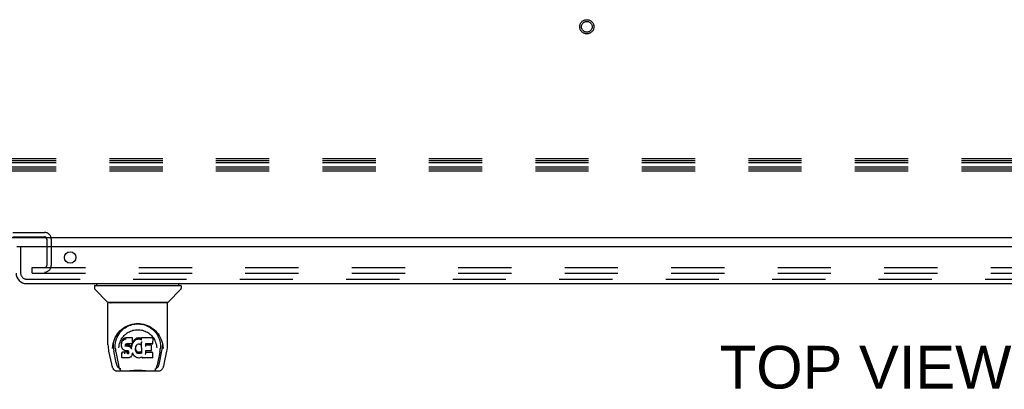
# Model space of a CAD drawing. Header units: inches. Extents: x 0 to 224, y 0 to 145.
# Tile 70 of 91: x 75 to 98, y 102 to 111. Entities that reach past the tile are written whole.
import ezdxf

# ---------------------------------------------------------------- set-up
doc = ezdxf.new("R2010")
doc.units = ezdxf.units.IN
doc.header["$LTSCALE"] = 12.302632
doc.header["$MEASUREMENT"] = 0
doc.linetypes.add('HIDDEN', pattern=[0.2, 0.1, -0.1])
doc.layers.get('0').update_dxf_attribs({"linetype": 'CONTINUOUS'})
for name, color, linetype in [('DEFAULT_2', 8, 'HIDDEN'), ('DIMENSIONS', 7, 'CONTINUOUS'), ('DOOR_2_ASSEMBLY', 7, 'CONTINUOUS')]:
    doc.layers.add(name, color=color, linetype=linetype)
doc.styles.get("Standard").update_dxf_attribs({"font": 'arial.ttf'})

msp = doc.modelspace()

# ---------------------------------------------------------------- linework, layer by layer
at = {"color": 7, "linetype": 'Continuous'}
msp.add_line((153.081, 105.615), (35.706, 105.615), dxfattribs=at)
at = {"layer": 'DEFAULT_2', "color": 8, "linetype": 'HIDDEN'}
for p, q in [((115.127, 107.44), (72.127, 107.44)), ((115.127, 107.391), (72.127, 107.391)), ((115.127, 107.348), (72.127, 107.348)), ((115.127, 107.249), (72.127, 107.249)), ((115.127, 107.205), (72.127, 107.205)), ((115.127, 107.156), (72.127, 107.156)), ((72.298, 105.74), (75.49, 105.74)), ((72.298, 105.636), (75.49, 105.636)), ((75.54, 105.586), (75.54, 104.977)), ((75.644, 105.586), (75.644, 104.977)), ((75.206, 104.802), (75.206, 104.927)), ((75.206, 104.927), (110.831, 104.927)), ((75.206, 104.802), (110.831, 104.802))]:
    msp.add_line(p, q, dxfattribs=at)
for radius in [0.164, 0.124]:
    msp.add_circle((88.019, 110.49), radius, dxfattribs=at)
for centre, radius, start, end in [((75.49, 105.586), 0.154, 0, 90), ((75.49, 105.586), 0.05, 0, 90), ((75.49, 104.977), 0.154, 270, 360), ((75.49, 104.977), 0.05, 270, 360)]:
    msp.add_arc(centre, radius, start, end, dxfattribs=at)
at = {"layer": 'DOOR_2_ASSEMBLY', "color": 3, "linetype": 'Continuous'}
for p, q in [((111.749, 105.411), (74.851, 105.411)), ((75.078, 104.557), (111.522, 104.557))]:
    msp.add_line(p, q, dxfattribs=at)
at = {"layer": 'DOOR_2_ASSEMBLY', "color": 8, "linetype": 'HIDDEN'}
for p, q in [((74.935, 105.411), (74.935, 104.803)), ((75.078, 104.661), (111.522, 104.661))]:
    msp.add_line(p, q, dxfattribs=at)
at = {"layer": 'DOOR_2_ASSEMBLY', "color": 7, "linetype": 'Continuous'}
for p, q in [((76.64, 104.51), (76.64, 104.455)), ((76.648, 104.517), (78.64, 104.517)), ((76.699, 104.517), (76.699, 104.557)), ((78.589, 104.517), (78.589, 104.557)), ((78.648, 104.51), (78.648, 104.455)), ((76.946, 104.132), (76.651, 104.427)), ((78.342, 104.132), (78.636, 104.427)), ((76.955, 103.144), (76.955, 104.108)), ((78.325, 104.116), (76.963, 104.116)), ((78.321, 104.124), (76.967, 104.124)), ((77.029, 104.124), (77.027, 104.12)), ((77.027, 104.12), (77.027, 104.12)), ((78.261, 104.12), (78.259, 104.124)), ((78.261, 104.12), (78.261, 104.12)), ((78.333, 103.145), (78.333, 104.108)), ((77.211, 103.399), (77.237, 103.433)), ((77.342, 103.296), (77.319, 103.286)), ((77.368, 103.305), (77.342, 103.296)), ((77.342, 103.26), (77.342, 103.296)), ((77.368, 103.268), (77.368, 103.305)), ((77.521, 103.305), (77.368, 103.305)), ((77.52, 103.27), (77.521, 103.305)), ((77.522, 103.25), (77.521, 103.305)), ((77.622, 103.295), (77.599, 103.285)), ((77.645, 103.301), (77.622, 103.295)), ((77.622, 103.259), (77.622, 103.295)), ((77.669, 103.303), (77.645, 103.301)), ((77.646, 103.264), (77.645, 103.301)), ((77.669, 103.266), (77.669, 103.303)), ((77.669, 103.303), (77.693, 103.303)), ((77.693, 103.266), (77.693, 103.303)), ((77.706, 103.301), (77.693, 103.303)), ((77.706, 103.264), (77.706, 103.301)), ((77.719, 103.296), (77.706, 103.301)), ((77.718, 103.26), (77.719, 103.296)), ((77.731, 103.288), (77.719, 103.296)), ((77.731, 103.253), (77.731, 103.303)), ((77.979, 103.303), (77.731, 103.303)), ((77.995, 103.317), (78.012, 103.292)), ((77.062, 103.06), (77.066, 103.118)), ((77.066, 103.118), (77.074, 103.172)), ((77.076, 103.178), (77.075, 103.123)), ((77.123, 103.07), (77.125, 103.045)), ((77.208, 103.074), (77.208, 103.073)), ((77.268, 103.197), (77.267, 103.172)), ((77.268, 103.138), (77.267, 103.172)), ((77.273, 103.222), (77.268, 103.197)), ((77.269, 103.163), (77.268, 103.197)), ((77.269, 103.113), (77.268, 103.138)), ((77.268, 103.138), (77.268, 103.138)), ((77.273, 103.088), (77.269, 103.113)), ((77.269, 103.113), (77.269, 103.113)), ((77.283, 103.247), (77.273, 103.222)), ((77.274, 103.187), (77.273, 103.222)), ((77.283, 103.065), (77.273, 103.088)), ((77.273, 103.088), (77.273, 103.088)), ((77.298, 103.269), (77.283, 103.247)), ((77.284, 103.211), (77.283, 103.247)), ((77.283, 103.065), (77.283, 103.064)), ((77.297, 103.043), (77.283, 103.064)), ((77.308, 103.278), (77.298, 103.269)), ((77.298, 103.233), (77.298, 103.269)), ((77.319, 103.286), (77.308, 103.278)), ((77.308, 103.242), (77.308, 103.278)), ((77.319, 103.249), (77.319, 103.286)), ((77.359, 103.153), (77.357, 103.14)), ((77.357, 103.14), (77.357, 103.126)), ((77.357, 103.12), (77.357, 103.138)), ((77.358, 103.115), (77.359, 103.15)), ((77.361, 103.157), (77.359, 103.153)), ((77.362, 103.146), (77.359, 103.15)), ((77.364, 103.159), (77.361, 103.157)), ((77.361, 103.11), (77.362, 103.146)), ((77.365, 103.143), (77.362, 103.146)), ((77.375, 103.163), (77.364, 103.159)), ((77.365, 103.107), (77.365, 103.143)), ((77.377, 103.14), (77.365, 103.143)), ((77.389, 103.164), (77.375, 103.163)), ((77.4, 103.141), (77.377, 103.14)), ((77.377, 103.103), (77.377, 103.14)), ((77.377, 103.102), (77.377, 103.103)), ((77.389, 103.164), (77.389, 103.164)), ((77.502, 103.164), (77.389, 103.164)), ((77.4, 103.104), (77.4, 103.141)), ((77.425, 103.14), (77.4, 103.141)), ((77.4, 103.103), (77.4, 103.104)), ((77.425, 103.103), (77.425, 103.14)), ((77.45, 103.134), (77.425, 103.14)), ((77.425, 103.101), (77.425, 103.103)), ((77.45, 103.097), (77.45, 103.134)), ((77.463, 103.128), (77.45, 103.134)), ((77.462, 103.092), (77.463, 103.128)), ((77.474, 103.12), (77.463, 103.128)), ((77.473, 103.084), (77.474, 103.12)), ((77.492, 103.102), (77.474, 103.12)), ((77.491, 103.067), (77.492, 103.102)), ((77.501, 103.088), (77.492, 103.102)), ((77.505, 103.13), (77.501, 103.088)), ((77.501, 103.051), (77.501, 103.088)), ((77.514, 103.165), (77.502, 103.164)), ((77.502, 103.164), (77.502, 103.164)), ((77.508, 103.153), (77.505, 103.13)), ((77.505, 103.095), (77.505, 103.13)), ((77.512, 103.164), (77.508, 103.153)), ((77.509, 103.118), (77.508, 103.153)), ((77.518, 103.177), (77.514, 103.165)), ((77.515, 103.14), (77.515, 103.166)), ((77.52, 103.191), (77.518, 103.177)), ((77.518, 103.177), (77.518, 103.177)), ((77.521, 103.216), (77.52, 103.191)), ((77.523, 103.197), (77.52, 103.188)), ((77.52, 103.191), (77.52, 103.191)), ((77.521, 103.215), (77.522, 103.25)), ((77.534, 103.218), (77.523, 103.197)), ((77.524, 103.162), (77.523, 103.197)), ((77.547, 103.237), (77.534, 103.218)), ((77.535, 103.182), (77.534, 103.218)), ((77.563, 103.255), (77.547, 103.237)), ((77.548, 103.201), (77.547, 103.237)), ((77.58, 103.271), (77.563, 103.255)), ((77.563, 103.219), (77.563, 103.255)), ((77.599, 103.285), (77.58, 103.271)), ((77.58, 103.235), (77.58, 103.271)), ((77.587, 103.065), (77.586, 103.039)), ((77.59, 103.091), (77.587, 103.065)), ((77.587, 103.061), (77.587, 103.066)), ((77.594, 103.102), (77.59, 103.091)), ((77.599, 103.113), (77.594, 103.102)), ((77.6, 103.249), (77.599, 103.285)), ((77.613, 103.135), (77.599, 103.113)), ((77.621, 103.144), (77.613, 103.135)), ((77.629, 103.15), (77.62, 103.144)), ((77.653, 103.16), (77.629, 103.15)), ((77.664, 103.162), (77.653, 103.16)), ((77.675, 103.162), (77.664, 103.162)), ((77.669, 103.265), (77.669, 103.266)), ((77.686, 103.159), (77.675, 103.162)), ((77.698, 103.155), (77.686, 103.159)), ((77.693, 103.264), (77.693, 103.266)), ((77.732, 103.202), (77.716, 103.163)), ((77.737, 102.95), (77.732, 103.202)), ((77.734, 103.208), (77.733, 103.206)), ((77.733, 103.206), (77.733, 103.205)), ((77.733, 103.205), (77.733, 103.205)), ((77.733, 103.205), (77.733, 103.204)), ((77.733, 103.204), (77.733, 103.204)), ((77.733, 103.204), (77.733, 103.204)), ((77.733, 103.204), (77.733, 103.203)), ((77.733, 103.203), (77.733, 103.203)), ((77.734, 103.211), (77.734, 103.209)), ((77.734, 103.209), (77.734, 103.208)), ((77.822, 103.164), (77.821, 103.105)), ((77.979, 103.164), (77.822, 103.164)), ((77.948, 103.14), (77.822, 103.14)), ((77.96, 103.019), (77.962, 103.126)), ((77.994, 103.178), (77.995, 103.286)), ((78.077, 103.104), (78.08, 103.074)), ((78.08, 103.073), (78.08, 103.074)), ((78.2, 103.222), (78.213, 103.171)), ((78.212, 103.178), (78.212, 103.123)), ((76.97, 103.001), (77.035, 102.696)), ((77.062, 103.061), (77.062, 103.06)), ((77.143, 102.728), (77.087, 103.004)), ((77.134, 102.98), (77.196, 102.676)), ((77.281, 102.971), (77.273, 102.963)), ((77.275, 102.851), (77.273, 102.963)), ((77.282, 102.843), (77.275, 102.85)), ((77.343, 102.972), (77.281, 102.971)), ((77.281, 102.935), (77.281, 102.971)), ((77.282, 102.843), (77.282, 102.843)), ((77.428, 102.843), (77.282, 102.843)), ((77.314, 103.025), (77.297, 103.043)), ((77.297, 103.043), (77.297, 103.043)), ((77.336, 103.011), (77.314, 103.025)), ((77.314, 103.025), (77.314, 103.025)), ((77.336, 103.011), (77.336, 103.011)), ((77.348, 103.007), (77.336, 103.011)), ((77.343, 102.935), (77.343, 102.972)), ((77.403, 102.972), (77.343, 102.972)), ((77.343, 102.935), (77.343, 102.934)), ((77.361, 103.004), (77.348, 103.007)), ((77.409, 103.004), (77.361, 103.004)), ((77.417, 102.973), (77.403, 102.972)), ((77.404, 102.936), (77.403, 102.972)), ((77.404, 102.936), (77.404, 102.934)), ((77.409, 103.004), (77.409, 103.005)), ((77.415, 103.003), (77.409, 103.004)), ((77.42, 103.002), (77.415, 103.003)), ((77.422, 102.976), (77.417, 102.973)), ((77.417, 102.937), (77.417, 102.973)), ((77.425, 102.998), (77.42, 103.002)), ((77.426, 102.98), (77.422, 102.976)), ((77.422, 102.94), (77.422, 102.976)), ((77.429, 102.993), (77.425, 102.998)), ((77.432, 102.988), (77.426, 102.98)), ((77.427, 102.944), (77.426, 102.98)), ((77.441, 102.845), (77.428, 102.843)), ((77.435, 102.981), (77.429, 102.994)), ((77.435, 102.956), (77.435, 102.982)), ((77.437, 102.968), (77.435, 102.982)), ((77.437, 102.962), (77.437, 102.972)), ((77.453, 102.849), (77.441, 102.845)), ((77.474, 102.863), (77.453, 102.849)), ((77.453, 102.849), (77.453, 102.849)), ((77.491, 102.88), (77.474, 102.863)), ((77.474, 102.863), (77.474, 102.863)), ((77.499, 102.891), (77.491, 102.88)), ((77.491, 102.88), (77.491, 102.88)), ((77.504, 102.902), (77.499, 102.891)), ((77.499, 102.891), (77.499, 102.891)), ((77.503, 103.044), (77.503, 103.045)), ((77.514, 102.925), (77.504, 102.902)), ((77.504, 102.902), (77.504, 102.902)), ((77.521, 102.949), (77.514, 102.925)), ((77.514, 102.925), (77.514, 102.925)), ((77.52, 102.96), (77.52, 102.961)), ((77.52, 102.959), (77.52, 102.96)), ((77.521, 102.958), (77.52, 102.959)), ((77.52, 102.959), (77.52, 102.959)), ((77.521, 102.958), (77.521, 102.958)), ((77.521, 102.957), (77.521, 102.949)), ((77.541, 102.921), (77.521, 102.957)), ((77.521, 102.949), (77.521, 102.949)), ((77.554, 102.902), (77.541, 102.921)), ((77.541, 102.921), (77.541, 102.921)), ((77.57, 102.885), (77.554, 102.902)), ((77.554, 102.902), (77.554, 102.902)), ((77.587, 102.87), (77.57, 102.885)), ((77.57, 102.885), (77.57, 102.885)), ((77.587, 103.027), (77.587, 103.061)), ((77.59, 103.049), (77.587, 103.061)), ((77.605, 102.856), (77.587, 102.87)), ((77.587, 102.87), (77.587, 102.87)), ((77.589, 103.014), (77.59, 103.049)), ((77.599, 103.025), (77.59, 103.049)), ((77.599, 102.99), (77.599, 103.025)), ((77.612, 103.003), (77.599, 103.025)), ((77.615, 102.851), (77.605, 102.856)), ((77.605, 102.856), (77.605, 102.856)), ((77.611, 102.967), (77.612, 103.003)), ((77.619, 102.994), (77.612, 103.003)), ((77.626, 102.847), (77.615, 102.851)), ((77.615, 102.851), (77.615, 102.851)), ((77.619, 102.958), (77.619, 102.994)), ((77.629, 102.985), (77.619, 102.994)), ((77.649, 102.841), (77.626, 102.847)), ((77.628, 102.949), (77.629, 102.985)), ((77.639, 102.978), (77.629, 102.985)), ((77.639, 102.942), (77.639, 102.978)), ((77.65, 102.974), (77.639, 102.978)), ((77.671, 102.839), (77.649, 102.841)), ((77.65, 102.937), (77.65, 102.974)), ((77.662, 102.972), (77.65, 102.974)), ((77.662, 102.935), (77.662, 102.972)), ((77.662, 102.972), (77.675, 102.971)), ((77.662, 102.933), (77.662, 102.935)), ((77.694, 102.842), (77.671, 102.839)), ((77.671, 102.84), (77.671, 102.839)), ((77.687, 102.973), (77.675, 102.971)), ((77.675, 102.934), (77.675, 102.971)), ((77.675, 102.933), (77.675, 102.934)), ((77.699, 102.977), (77.687, 102.973)), ((77.687, 102.936), (77.687, 102.973)), ((77.716, 102.849), (77.694, 102.842)), ((77.71, 102.982), (77.699, 102.977)), ((77.699, 102.94), (77.699, 102.977)), ((77.72, 102.989), (77.71, 102.982)), ((77.71, 102.946), (77.71, 102.982)), ((77.735, 102.86), (77.716, 102.849)), ((77.716, 102.849), (77.716, 102.849)), ((77.721, 102.953), (77.72, 102.989)), ((77.741, 102.86), (77.735, 102.86)), ((77.739, 102.942), (77.738, 102.943)), ((77.74, 102.851), (77.74, 102.86)), ((77.98, 102.843), (77.749, 102.843)), ((77.821, 103.008), (77.819, 102.934)), ((77.948, 103.008), (77.82, 103.008)), ((77.98, 102.968), (77.82, 102.968)), ((77.988, 102.851), (77.99, 102.958)), ((78.154, 102.977), (78.092, 102.676)), ((78.144, 102.728), (78.201, 103.004)), ((78.226, 103.06), (78.226, 103.061)), ((78.253, 102.696), (78.318, 103.001)), ((77.202, 102.62), (77.209, 102.62)), ((77.209, 102.62), (77.212, 102.611)), ((77.213, 102.608), (77.212, 102.611)), ((78.075, 102.608), (78.076, 102.611)), ((78.076, 102.611), (78.078, 102.62)), ((78.078, 102.62), (78.085, 102.62)), ((77.159, 102.541), (78.129, 102.541)), ((77.373, 102.541), (77.397, 102.542)), ((77.421, 102.541), (77.42, 102.543)), ((77.866, 102.541), (77.868, 102.543))]:
    msp.add_line(p, q, dxfattribs=at)
for points in [[(77.026, 104.119), (77.025, 104.118), (77.025, 104.117), (77.025, 104.116), (77.024, 104.116), (77.025, 104.116)], [(77.027, 104.12), (77.026, 104.119), (77.026, 104.119)], [(78.262, 104.119), (78.262, 104.119), (78.261, 104.12)], [(78.263, 104.116), (78.263, 104.116), (78.263, 104.116), (78.263, 104.117), (78.262, 104.118), (78.262, 104.119)], [(77.074, 103.172), (77.087, 103.223), (77.104, 103.27), (77.124, 103.315), (77.148, 103.357), (77.173, 103.395), (77.201, 103.431), (77.232, 103.464), (77.265, 103.495), (77.301, 103.523), (77.34, 103.549), (77.381, 103.572), (77.424, 103.592), (77.467, 103.607), (77.511, 103.62), (77.556, 103.628), (77.6, 103.633), (77.644, 103.635), (77.688, 103.633), (77.732, 103.628), (77.777, 103.62), (77.821, 103.607), (77.864, 103.591), (77.907, 103.572), (77.948, 103.549), (77.986, 103.523), (78.022, 103.495), (78.056, 103.464), (78.087, 103.431), (78.115, 103.395), (78.14, 103.356), (78.163, 103.315), (78.184, 103.27), (78.2, 103.222)], [(77.292, 103.492), (77.321, 103.518), (77.352, 103.54), (77.383, 103.559)], [(77.383, 103.559), (77.415, 103.576), (77.447, 103.591), (77.48, 103.602)], [(77.48, 103.602), (77.512, 103.612), (77.545, 103.62), (77.578, 103.625), (77.61, 103.628), (77.643, 103.629), (77.675, 103.628), (77.708, 103.625), (77.74, 103.62), (77.773, 103.613)], [(77.773, 103.613), (77.805, 103.603), (77.837, 103.592), (77.869, 103.578)], [(77.869, 103.578), (77.901, 103.561), (77.932, 103.542), (77.963, 103.52), (77.993, 103.495), (78.021, 103.468), (78.049, 103.437), (78.074, 103.403), (78.097, 103.365), (78.118, 103.325), (78.136, 103.282), (78.15, 103.237), (78.159, 103.19), (78.165, 103.143)], [(77.123, 103.07), (77.122, 103.094), (77.123, 103.141), (77.128, 103.188), (77.138, 103.234), (77.151, 103.279), (77.168, 103.322), (77.188, 103.362), (77.211, 103.399)], [(77.237, 103.433), (77.264, 103.464), (77.292, 103.492)], [(77.247, 103.238), (77.26, 103.266), (77.276, 103.292)], [(77.276, 103.292), (77.293, 103.316), (77.311, 103.34), (77.33, 103.361), (77.351, 103.382), (77.374, 103.4), (77.398, 103.418), (77.423, 103.434), (77.449, 103.448), (77.476, 103.461), (77.504, 103.471), (77.532, 103.48), (77.56, 103.486), (77.588, 103.491), (77.616, 103.493), (77.644, 103.494), (77.671, 103.493), (77.699, 103.491), (77.727, 103.486), (77.755, 103.48), (77.783, 103.471), (77.811, 103.461), (77.839, 103.448), (77.865, 103.434), (77.89, 103.418), (77.914, 103.401), (77.936, 103.382), (77.957, 103.361), (77.977, 103.34), (77.995, 103.317)], [(78.012, 103.292), (78.027, 103.266), (78.041, 103.238)], [(76.955, 103.145), (76.956, 103.111), (76.959, 103.071), (76.964, 103.032), (76.97, 103.001)], [(77.075, 103.123), (77.076, 103.089), (77.08, 103.045), (77.087, 103.004)], [(77.208, 103.074), (77.21, 103.104), (77.216, 103.141)], [(77.216, 103.141), (77.224, 103.176), (77.234, 103.208), (77.247, 103.238)], [(77.268, 103.138), (77.268, 103.137), (77.268, 103.137), (77.268, 103.137), (77.269, 103.137), (77.269, 103.136), (77.27, 103.136)], [(77.269, 103.162), (77.269, 103.162), (77.269, 103.162), (77.27, 103.161), (77.27, 103.161), (77.27, 103.161), (77.271, 103.161)], [(77.269, 103.113), (77.269, 103.113), (77.269, 103.112), (77.269, 103.112), (77.27, 103.112), (77.27, 103.112), (77.271, 103.112)], [(77.273, 103.088), (77.274, 103.088), (77.274, 103.088), (77.274, 103.087), (77.275, 103.087), (77.275, 103.087)], [(77.274, 103.187), (77.274, 103.187), (77.274, 103.186), (77.275, 103.186), (77.275, 103.186), (77.276, 103.186), (77.276, 103.186)], [(77.283, 103.064), (77.283, 103.064), (77.283, 103.064), (77.284, 103.064), (77.284, 103.064)], [(77.284, 103.211), (77.284, 103.211), (77.284, 103.211), (77.284, 103.21), (77.285, 103.21), (77.285, 103.21), (77.285, 103.21)], [(77.298, 103.232), (77.299, 103.232), (77.299, 103.232), (77.299, 103.232), (77.299, 103.232), (77.3, 103.231), (77.3, 103.231)], [(77.308, 103.242), (77.308, 103.241), (77.309, 103.241), (77.309, 103.241), (77.309, 103.241), (77.309, 103.241), (77.309, 103.24)], [(77.319, 103.249), (77.319, 103.249), (77.319, 103.249), (77.32, 103.249), (77.32, 103.248), (77.32, 103.248), (77.32, 103.248)], [(77.342, 103.26), (77.342, 103.259), (77.342, 103.259), (77.343, 103.259), (77.343, 103.259), (77.343, 103.259), (77.343, 103.258)], [(77.355, 103.139), (77.356, 103.139), (77.356, 103.139), (77.357, 103.139), (77.357, 103.14), (77.357, 103.14), (77.357, 103.14)], [(77.355, 103.125), (77.355, 103.125), (77.355, 103.125), (77.356, 103.125), (77.356, 103.125), (77.356, 103.126), (77.357, 103.126)], [(77.355, 103.118), (77.355, 103.118), (77.356, 103.119), (77.356, 103.119), (77.357, 103.119), (77.357, 103.119), (77.357, 103.12)], [(77.357, 103.153), (77.358, 103.152), (77.359, 103.153), (77.359, 103.153), (77.359, 103.153), (77.359, 103.153)], [(77.357, 103.113), (77.357, 103.113), (77.357, 103.113), (77.358, 103.113), (77.358, 103.114), (77.358, 103.114), (77.358, 103.114)], [(77.36, 103.157), (77.36, 103.157), (77.361, 103.157), (77.361, 103.157), (77.361, 103.157)], [(77.36, 103.109), (77.36, 103.109), (77.36, 103.109), (77.361, 103.109), (77.361, 103.109), (77.361, 103.11), (77.361, 103.11)], [(77.363, 103.159), (77.363, 103.159), (77.364, 103.159), (77.364, 103.159), (77.364, 103.159)], [(77.364, 103.105), (77.364, 103.106), (77.364, 103.106), (77.365, 103.106), (77.365, 103.106), (77.365, 103.106), (77.365, 103.107)], [(77.368, 103.268), (77.368, 103.268), (77.368, 103.267), (77.368, 103.267), (77.368, 103.267), (77.368, 103.267), (77.368, 103.266)], [(77.375, 103.163), (77.375, 103.163), (77.375, 103.163), (77.375, 103.163)], [(77.449, 103.096), (77.449, 103.096), (77.449, 103.096), (77.45, 103.097), (77.45, 103.097), (77.45, 103.097), (77.45, 103.097)], [(77.461, 103.09), (77.461, 103.091), (77.462, 103.091), (77.462, 103.091), (77.462, 103.091), (77.462, 103.092), (77.462, 103.092)], [(77.472, 103.083), (77.472, 103.083), (77.472, 103.083), (77.473, 103.083), (77.473, 103.084), (77.473, 103.084), (77.473, 103.084)], [(77.49, 103.065), (77.49, 103.065), (77.49, 103.065), (77.491, 103.066), (77.491, 103.066), (77.491, 103.066), (77.491, 103.066)], [(77.507, 103.094), (77.507, 103.094), (77.506, 103.094), (77.506, 103.094), (77.506, 103.095), (77.505, 103.095), (77.505, 103.095)], [(77.511, 103.117), (77.511, 103.117), (77.51, 103.117), (77.51, 103.117), (77.509, 103.117), (77.509, 103.118), (77.509, 103.118)], [(77.514, 103.165), (77.514, 103.165), (77.513, 103.165), (77.513, 103.165), (77.513, 103.165)], [(77.514, 103.165), (77.514, 103.165), (77.514, 103.165), (77.514, 103.165)], [(77.517, 103.139), (77.516, 103.139), (77.516, 103.139), (77.516, 103.139), (77.515, 103.139), (77.515, 103.14), (77.515, 103.14)], [(77.518, 103.177), (77.518, 103.177), (77.518, 103.176), (77.517, 103.176), (77.517, 103.176), (77.516, 103.176)], [(77.52, 103.268), (77.519, 103.268), (77.519, 103.267), (77.519, 103.267), (77.519, 103.267), (77.518, 103.267), (77.518, 103.266)], [(77.52, 103.191), (77.52, 103.191), (77.52, 103.191), (77.519, 103.19), (77.519, 103.19), (77.518, 103.19), (77.518, 103.19)], [(77.521, 103.216), (77.521, 103.215), (77.521, 103.215), (77.521, 103.215), (77.52, 103.214), (77.52, 103.214), (77.519, 103.214)], [(77.525, 103.16), (77.525, 103.16), (77.525, 103.161), (77.524, 103.161), (77.524, 103.161), (77.524, 103.161), (77.524, 103.162)], [(77.536, 103.181), (77.536, 103.181), (77.536, 103.181), (77.535, 103.181), (77.535, 103.182), (77.535, 103.182), (77.535, 103.182)], [(77.549, 103.2), (77.549, 103.2), (77.549, 103.2), (77.549, 103.2), (77.548, 103.201), (77.548, 103.201), (77.548, 103.201)], [(77.564, 103.217), (77.564, 103.218), (77.564, 103.218), (77.564, 103.218), (77.563, 103.218), (77.563, 103.218), (77.563, 103.219)], [(77.581, 103.234), (77.581, 103.234), (77.581, 103.234), (77.581, 103.234), (77.58, 103.234), (77.58, 103.235), (77.58, 103.235)], [(77.587, 103.065), (77.587, 103.065), (77.586, 103.065), (77.586, 103.064), (77.586, 103.064), (77.585, 103.064), (77.585, 103.064)], [(77.59, 103.091), (77.59, 103.09), (77.59, 103.09), (77.589, 103.09), (77.589, 103.09), (77.588, 103.09)], [(77.594, 103.102), (77.594, 103.102), (77.593, 103.102), (77.593, 103.101), (77.592, 103.101), (77.592, 103.101)], [(77.599, 103.113), (77.599, 103.113), (77.599, 103.112), (77.598, 103.112), (77.598, 103.112)], [(77.601, 103.248), (77.6, 103.248), (77.6, 103.248), (77.6, 103.248), (77.6, 103.248), (77.6, 103.249), (77.6, 103.249)], [(77.613, 103.135), (77.613, 103.135), (77.613, 103.135), (77.612, 103.135), (77.612, 103.135), (77.612, 103.135)], [(77.62, 103.144), (77.62, 103.144), (77.62, 103.144), (77.62, 103.144), (77.619, 103.144)], [(77.623, 103.257), (77.622, 103.258), (77.622, 103.258), (77.622, 103.258), (77.622, 103.258), (77.622, 103.258), (77.622, 103.259)], [(77.629, 103.15), (77.629, 103.15), (77.629, 103.15), (77.628, 103.15)], [(77.646, 103.263), (77.646, 103.263), (77.646, 103.263), (77.646, 103.263), (77.646, 103.263), (77.646, 103.264), (77.646, 103.264)], [(77.653, 103.16), (77.653, 103.16), (77.652, 103.16), (77.652, 103.16)], [(77.664, 103.162), (77.664, 103.162), (77.664, 103.163), (77.664, 103.163)], [(77.675, 103.162), (77.675, 103.162), (77.675, 103.162), (77.675, 103.163)], [(77.686, 103.159), (77.686, 103.159), (77.687, 103.16), (77.687, 103.16)], [(77.698, 103.155), (77.698, 103.155), (77.7, 103.154), (77.702, 103.154), (77.704, 103.154), (77.707, 103.154), (77.709, 103.155), (77.711, 103.156), (77.712, 103.157), (77.714, 103.159), (77.715, 103.16), (77.716, 103.162), (77.716, 103.163)], [(77.699, 103.155), (77.698, 103.155), (77.698, 103.155), (77.698, 103.155)], [(77.705, 103.263), (77.705, 103.263), (77.705, 103.263), (77.705, 103.263), (77.706, 103.263), (77.706, 103.264), (77.706, 103.264)], [(77.718, 103.259), (77.718, 103.259), (77.718, 103.259), (77.718, 103.259), (77.718, 103.259), (77.718, 103.26), (77.718, 103.26)], [(77.733, 103.264), (77.733, 103.265), (77.733, 103.265), (77.732, 103.265), (77.732, 103.265), (77.732, 103.265), (77.732, 103.266)], [(77.733, 103.248), (77.733, 103.249), (77.733, 103.249), (77.733, 103.25), (77.732, 103.25), (77.732, 103.251), (77.732, 103.251)], [(77.733, 103.203), (77.733, 103.203), (77.732, 103.203)], [(77.732, 103.203), (77.732, 103.203), (77.732, 103.202), (77.732, 103.202)], [(77.819, 103.102), (77.819, 103.102), (77.82, 103.102), (77.82, 103.102), (77.82, 103.103), (77.82, 103.103), (77.82, 103.103)], [(77.82, 103.164), (77.82, 103.164), (77.821, 103.164), (77.821, 103.164), (77.821, 103.164), (77.821, 103.164), (77.822, 103.164)], [(77.979, 103.164), (77.98, 103.164), (77.983, 103.164), (77.985, 103.165), (77.987, 103.166), (77.989, 103.167), (77.99, 103.169), (77.992, 103.171), (77.993, 103.173), (77.993, 103.176), (77.994, 103.178)], [(78.041, 103.238), (78.053, 103.208), (78.064, 103.176), (78.072, 103.141), (78.077, 103.104)], [(78.154, 102.977), (78.154, 102.98), (78.155, 102.983), (78.155, 102.986), (78.156, 102.989), (78.156, 102.992), (78.157, 102.995), (78.157, 102.998), (78.158, 103.001), (78.158, 103.004), (78.159, 103.007), (78.159, 103.011), (78.16, 103.014), (78.16, 103.017), (78.161, 103.021), (78.161, 103.025), (78.161, 103.028), (78.162, 103.032), (78.162, 103.036), (78.162, 103.04), (78.163, 103.044), (78.165, 103.07)], [(78.165, 103.143), (78.166, 103.095), (78.165, 103.07)], [(78.201, 103.004), (78.208, 103.044), (78.212, 103.088), (78.212, 103.123)], [(78.213, 103.171), (78.222, 103.118), (78.226, 103.06)], [(78.318, 103.001), (78.323, 103.031), (78.329, 103.071), (78.332, 103.111), (78.333, 103.145)], [(77.125, 103.045), (77.127, 103.025), (77.13, 103.001), (77.134, 102.98)], [(77.274, 102.928), (77.274, 102.928), (77.274, 102.927), (77.275, 102.927), (77.275, 102.927), (77.275, 102.927), (77.276, 102.927)], [(77.275, 102.851), (77.275, 102.85), (77.275, 102.85)], [(77.275, 102.85), (77.276, 102.85), (77.276, 102.85), (77.277, 102.85), (77.277, 102.85)], [(77.281, 102.935), (77.282, 102.934), (77.282, 102.934), (77.282, 102.934), (77.282, 102.934), (77.282, 102.933), (77.282, 102.933)], [(77.282, 102.843), (77.283, 102.843), (77.283, 102.843), (77.283, 102.843), (77.283, 102.843), (77.283, 102.843), (77.283, 102.844)], [(77.297, 103.043), (77.297, 103.043), (77.297, 103.043), (77.297, 103.043), (77.298, 103.043), (77.298, 103.043)], [(77.314, 103.025), (77.314, 103.025), (77.315, 103.025), (77.315, 103.025), (77.316, 103.025)], [(77.336, 103.011), (77.336, 103.011), (77.336, 103.011), (77.336, 103.012)], [(77.348, 103.007), (77.348, 103.007), (77.348, 103.007), (77.349, 103.007)], [(77.361, 103.004), (77.361, 103.004), (77.361, 103.005), (77.361, 103.005)], [(77.415, 103.003), (77.415, 103.003), (77.415, 103.004), (77.416, 103.004)], [(77.417, 102.937), (77.417, 102.936), (77.418, 102.936), (77.418, 102.936), (77.418, 102.936), (77.418, 102.935), (77.418, 102.935)], [(77.42, 103.002), (77.421, 103.002), (77.421, 103.002), (77.421, 103.002)], [(77.422, 102.939), (77.422, 102.939), (77.422, 102.939), (77.423, 102.939), (77.423, 102.939), (77.423, 102.938), (77.423, 102.938)], [(77.425, 102.998), (77.425, 102.998), (77.426, 102.998), (77.426, 102.998), (77.426, 102.998)], [(77.427, 102.944), (77.427, 102.944), (77.427, 102.944), (77.427, 102.944), (77.428, 102.943), (77.428, 102.943), (77.428, 102.943)], [(77.428, 102.843), (77.428, 102.843), (77.428, 102.843), (77.428, 102.843), (77.428, 102.843), (77.428, 102.843), (77.428, 102.844)], [(77.429, 102.993), (77.429, 102.993), (77.43, 102.993), (77.43, 102.993), (77.431, 102.993)], [(77.435, 102.981), (77.435, 102.981), (77.435, 102.981), (77.436, 102.981), (77.436, 102.981), (77.437, 102.981)], [(77.435, 102.956), (77.435, 102.955), (77.435, 102.955), (77.436, 102.955), (77.436, 102.955), (77.436, 102.955), (77.437, 102.954)], [(77.437, 102.968), (77.437, 102.968), (77.438, 102.967), (77.438, 102.967), (77.438, 102.967), (77.439, 102.967), (77.439, 102.967)], [(77.437, 102.962), (77.437, 102.961), (77.437, 102.961), (77.438, 102.961), (77.438, 102.961), (77.438, 102.96), (77.439, 102.96)], [(77.441, 102.845), (77.441, 102.845), (77.441, 102.845), (77.44, 102.845)], [(77.453, 102.849), (77.453, 102.849), (77.452, 102.849), (77.452, 102.849)], [(77.474, 102.863), (77.473, 102.863), (77.473, 102.863), (77.473, 102.863), (77.472, 102.863)], [(77.491, 102.88), (77.491, 102.88), (77.491, 102.88), (77.491, 102.88), (77.49, 102.88), (77.49, 102.88)], [(77.499, 102.891), (77.498, 102.891), (77.498, 102.89), (77.498, 102.89), (77.497, 102.89)], [(77.503, 103.045), (77.502, 103.047), (77.502, 103.049), (77.502, 103.05), (77.501, 103.05)], [(77.504, 102.902), (77.504, 102.902), (77.504, 102.901), (77.503, 102.901), (77.503, 102.901)], [(77.514, 102.925), (77.514, 102.925), (77.513, 102.924), (77.513, 102.924), (77.512, 102.924), (77.512, 102.924)], [(77.521, 102.949), (77.52, 102.948), (77.52, 102.948), (77.52, 102.948), (77.52, 102.948), (77.519, 102.948), (77.519, 102.948)], [(77.52, 102.961), (77.52, 102.961), (77.52, 102.962)], [(77.521, 102.957), (77.521, 102.957), (77.521, 102.957), (77.521, 102.957), (77.521, 102.957), (77.521, 102.958), (77.521, 102.958), (77.521, 102.958)], [(77.521, 102.957), (77.521, 102.957), (77.521, 102.957), (77.521, 102.957), (77.521, 102.957)], [(77.541, 102.921), (77.541, 102.921), (77.542, 102.92), (77.542, 102.92), (77.543, 102.92)], [(77.554, 102.902), (77.555, 102.902), (77.555, 102.902), (77.555, 102.902), (77.556, 102.902), (77.556, 102.902)], [(77.57, 102.885), (77.57, 102.885), (77.57, 102.885), (77.571, 102.885), (77.571, 102.885)], [(77.585, 103.039), (77.585, 103.039), (77.585, 103.038), (77.585, 103.038), (77.584, 103.038), (77.584, 103.038), (77.584, 103.038)], [(77.586, 103.026), (77.586, 103.026), (77.586, 103.026), (77.586, 103.026), (77.585, 103.025), (77.585, 103.025), (77.585, 103.025)], [(77.589, 103.014), (77.589, 103.014), (77.589, 103.014), (77.588, 103.013), (77.588, 103.013), (77.588, 103.013), (77.587, 103.013)], [(77.587, 102.87), (77.587, 102.87), (77.587, 102.87), (77.588, 102.87), (77.588, 102.87)], [(77.599, 102.99), (77.598, 102.99), (77.598, 102.989), (77.598, 102.989), (77.598, 102.989), (77.597, 102.989), (77.597, 102.989)], [(77.605, 102.856), (77.605, 102.856), (77.605, 102.856), (77.606, 102.856), (77.606, 102.856)], [(77.609, 102.966), (77.61, 102.966), (77.61, 102.966), (77.61, 102.966), (77.611, 102.967), (77.611, 102.967), (77.611, 102.967)], [(77.615, 102.851), (77.616, 102.851), (77.616, 102.851), (77.616, 102.851)], [(77.618, 102.956), (77.618, 102.956), (77.618, 102.957), (77.618, 102.957), (77.619, 102.957), (77.619, 102.957), (77.619, 102.958)], [(77.626, 102.847), (77.626, 102.847), (77.627, 102.847), (77.627, 102.848)], [(77.627, 102.948), (77.628, 102.948), (77.628, 102.948), (77.628, 102.948), (77.628, 102.948), (77.628, 102.949), (77.628, 102.949)], [(77.638, 102.94), (77.638, 102.941), (77.638, 102.941), (77.638, 102.941), (77.638, 102.941), (77.639, 102.942), (77.639, 102.942)], [(77.649, 102.936), (77.65, 102.936), (77.65, 102.936), (77.65, 102.936), (77.65, 102.937), (77.65, 102.937), (77.65, 102.937)], [(77.649, 102.841), (77.649, 102.842), (77.649, 102.842), (77.649, 102.842)], [(77.687, 102.935), (77.687, 102.935), (77.687, 102.935), (77.687, 102.936), (77.687, 102.936), (77.687, 102.936), (77.687, 102.936)], [(77.694, 102.843), (77.694, 102.842), (77.694, 102.842), (77.694, 102.842)], [(77.7, 102.939), (77.7, 102.939), (77.699, 102.939), (77.699, 102.939), (77.699, 102.94), (77.699, 102.94), (77.699, 102.94)], [(77.711, 102.944), (77.711, 102.944), (77.711, 102.945), (77.711, 102.945), (77.711, 102.945), (77.711, 102.945), (77.71, 102.946)], [(77.716, 102.849), (77.716, 102.849), (77.716, 102.849), (77.716, 102.849)], [(77.736, 102.986), (77.735, 102.987), (77.735, 102.988), (77.734, 102.989), (77.733, 102.989), (77.732, 102.99), (77.732, 102.99), (77.731, 102.991), (77.73, 102.991), (77.729, 102.991), (77.728, 102.991), (77.728, 102.991), (77.727, 102.991)], [(77.734, 102.861), (77.735, 102.861), (77.735, 102.86), (77.735, 102.86), (77.735, 102.86), (77.735, 102.86), (77.735, 102.86)], [(77.738, 102.943), (77.738, 102.945), (77.737, 102.946), (77.737, 102.949)], [(77.74, 102.851), (77.741, 102.85), (77.741, 102.848), (77.742, 102.846), (77.743, 102.845), (77.745, 102.844), (77.746, 102.843), (77.748, 102.843), (77.749, 102.843)], [(77.742, 102.861), (77.742, 102.861), (77.742, 102.86), (77.741, 102.86), (77.741, 102.86), (77.741, 102.86), (77.741, 102.86)], [(77.817, 102.93), (77.818, 102.93), (77.818, 102.931), (77.818, 102.931), (77.818, 102.931), (77.819, 102.931), (77.819, 102.932)], [(77.819, 103.008), (77.819, 103.008), (77.819, 103.008), (77.819, 103.008), (77.82, 103.008), (77.82, 103.008), (77.82, 103.008)], [(77.948, 103.008), (77.95, 103.008), (77.952, 103.008), (77.953, 103.009), (77.955, 103.01), (77.956, 103.011), (77.957, 103.012), (77.958, 103.014), (77.959, 103.015), (77.96, 103.017), (77.96, 103.019)], [(77.98, 102.843), (77.981, 102.843), (77.983, 102.843), (77.984, 102.844), (77.985, 102.845), (77.987, 102.846), (77.988, 102.848), (77.988, 102.85), (77.988, 102.851)], [(77.035, 102.696), (77.038, 102.683), (77.043, 102.664), (77.048, 102.647), (77.053, 102.632), (77.059, 102.619), (77.065, 102.606), (77.071, 102.595), (77.078, 102.584), (77.086, 102.575), (77.096, 102.566), (77.106, 102.558), (77.117, 102.551), (77.129, 102.546), (77.142, 102.543)], [(77.143, 102.728), (77.147, 102.711), (77.152, 102.693), (77.157, 102.676), (77.162, 102.661), (77.168, 102.648), (77.175, 102.638), (77.182, 102.629), (77.189, 102.624), (77.196, 102.621), (77.202, 102.62)], [(77.196, 102.676), (77.198, 102.666), (77.2, 102.654), (77.203, 102.642), (77.206, 102.63), (77.209, 102.62)], [(77.213, 102.608), (77.219, 102.597), (77.225, 102.585), (77.232, 102.575), (77.239, 102.566), (77.246, 102.559), (77.254, 102.553), (77.262, 102.547), (77.272, 102.544), (77.281, 102.541), (77.288, 102.541)], [(77.249, 102.589), (77.244, 102.589), (77.239, 102.589), (77.234, 102.59), (77.23, 102.592), (77.226, 102.594), (77.222, 102.597), (77.219, 102.6), (77.216, 102.603), (77.213, 102.607), (77.213, 102.608)], [(77.999, 102.541), (78.007, 102.541), (78.016, 102.544), (78.026, 102.547), (78.034, 102.553), (78.042, 102.559), (78.049, 102.567), (78.056, 102.575), (78.063, 102.585), (78.069, 102.597), (78.075, 102.608)], [(78.039, 102.589), (78.044, 102.589), (78.049, 102.589), (78.053, 102.59), (78.058, 102.592), (78.062, 102.594), (78.066, 102.597), (78.069, 102.6), (78.072, 102.603), (78.074, 102.607), (78.075, 102.608)], [(78.078, 102.62), (78.082, 102.631), (78.084, 102.642), (78.087, 102.654), (78.09, 102.666), (78.092, 102.676)], [(78.085, 102.62), (78.091, 102.621), (78.099, 102.624), (78.106, 102.63), (78.113, 102.638), (78.119, 102.649), (78.125, 102.661), (78.131, 102.676), (78.136, 102.693), (78.141, 102.711), (78.144, 102.728)], [(78.145, 102.542), (78.158, 102.546), (78.17, 102.551), (78.181, 102.557), (78.192, 102.565), (78.201, 102.574), (78.209, 102.584), (78.216, 102.594), (78.223, 102.606), (78.229, 102.618), (78.235, 102.632), (78.24, 102.647), (78.245, 102.664), (78.25, 102.682), (78.253, 102.696)], [(77.142, 102.543), (77.156, 102.541), (77.159, 102.541)], [(77.373, 102.541), (77.395, 102.542), (77.418, 102.543)], [(77.397, 102.542), (77.426, 102.543), (77.455, 102.546), (77.486, 102.549), (77.517, 102.551), (77.548, 102.554), (77.579, 102.556), (77.612, 102.557), (77.644, 102.557), (77.676, 102.557), (77.708, 102.556), (77.74, 102.554), (77.771, 102.551), (77.802, 102.549), (77.832, 102.546), (77.862, 102.543)], [(77.418, 102.543), (77.442, 102.545), (77.468, 102.548), (77.496, 102.551), (77.524, 102.553), (77.553, 102.556), (77.583, 102.557), (77.613, 102.559), (77.644, 102.559), (77.674, 102.559), (77.704, 102.557), (77.734, 102.556), (77.764, 102.553), (77.792, 102.551), (77.819, 102.548), (77.845, 102.545)], [(77.845, 102.545), (77.87, 102.543), (77.893, 102.542), (77.914, 102.541)], [(77.862, 102.543), (77.89, 102.542), (77.914, 102.541)], [(78.129, 102.541), (78.131, 102.541), (78.145, 102.542)]]:
    msp.add_lwpolyline(points, dxfattribs=at)
at = {"layer": 'DOOR_2_ASSEMBLY', "color": 3, "linetype": 'Continuous'}
msp.add_circle((76.081, 105.161), 0.133, dxfattribs=at)
msp.add_arc((75.078, 104.803), 0.246, 180, 270, dxfattribs=at)
at = {"layer": 'DOOR_2_ASSEMBLY', "color": 8, "linetype": 'HIDDEN'}
msp.add_arc((75.078, 104.803), 0.142, 180, 270, dxfattribs=at)
at = {"layer": 'DOOR_2_ASSEMBLY', "color": 7, "linetype": 'Continuous'}
for centre, radius, start, end in [((76.648, 104.51), 0.00787, 90, 180), ((76.679, 104.455), 0.0394, 180, 225), ((78.608, 104.455), 0.0394, 315, 360), ((78.64, 104.51), 0.00787, 0, 90), ((76.967, 104.153), 0.0295, 225, 270), ((76.963, 104.108), 0.00787, 90, 180), ((77.137, 104.136), 0.0197, 270, 323.006), ((78.151, 104.136), 0.0197, 216.994, 270), ((78.321, 104.153), 0.0295, 270, 315), ((78.325, 104.108), 0.00787, 0, 90)]:
    msp.add_arc(centre, radius, start, end, dxfattribs=at)
for centre, major_axis, ratio, start_param, end_param in [((77.979, 103.286), (0, 0.0161), 0.999848, -1.588252, 0), ((77.278, 103.198), (0.004, 0.0113), 0.082603, -3.358849, -3.237788), ((77.289, 103.22), (0.00493, 0.00872), 0.139701, -3.375731, -3.231538), ((77.305, 103.24), (0.00667, 0.00805), 0.161626, -3.329134, -3.201937), ((77.354, 103.128), (-0.00245, 0.00904), 0.086305, -3.009796, -2.851612), ((77.355, 103.12), (-0.00334, 0.00617), 0.202659, -3.013778, -2.795609), ((77.356, 103.115), (-0.0051, 0.00558), 0.236803, -3.069215, -2.893885), ((77.36, 103.11), (0.00537, -0.00361), 0.301523, 0.056707, 0.196496), ((77.485, 103.074), (-0.00628, 0.00793), 0.164287, -3.076154, -2.942496), ((77.518, 103.27), (-0.00006, 0.00283), 0.69468, -2.388692, -1.626091), ((77.733, 103.268), (-0.00005, 0.00283), 0.694711, -4.711973, -3.921462), ((77.733, 103.252), (-0.00119, 0.00309), 0.517372, 0.955426, 1.594301), ((77.819, 103.105), (0.00005, 0.00283), 0.694711, -2.361723, -1.571213), ((77.948, 103.127), (0, 0.0133), 0.999848, -1.588252, 0), ((77.276, 102.931), (0.00133, 0.0034), 0.413699, -3.931587, -3.404362), ((77.284, 102.937), (0.00243, 0.00249), 0.565489, -3.661377, -3.398136), ((77.428, 102.945), (0.00623, 0.00529), 0.230667, 2.952001, 3.091843), ((77.439, 102.962), (0.00377, 0.00659), 0.191545, -3.454301, -3.256285), ((77.439, 102.969), (0.00243, 0.00802), 0.107328, -3.463611, -3.284363), ((77.503, 103.049), (-0.00129, 0.00383), 0.306196, 0.760017, 1.08509), ((77.604, 102.976), (-0.00646, 0.00915), 0.140046, -3.074302, -2.951316), ((77.727, 102.981), (0, 0.0108), 0.999848, 0, 0.641022), ((77.739, 102.947), (-0.00163, 0.00422), 0.284259, 0.65996, 1.068541), ((77.817, 102.934), (0.00005, 0.00283), 0.694711, -2.361723, -1.571213), ((77.98, 102.958), (0, 0.0104), 0.999848, -1.588252, 0)]:
    msp.add_ellipse(centre, major_axis=major_axis, ratio=ratio, start_param=start_param, end_param=end_param, dxfattribs=at)

# ---------------------------------------------------------------- texts
at = {"layer": 'DIMENSIONS', "color": 2, "linetype": 'Continuous', "insert": (94.461, 103.121), "char_height": 0.9868, "width": 6.72447, "attachment_point": 2, "line_spacing_factor": 0.9}
msp.add_mtext('TOP VIEW', dxfattribs=at)

doc.saveas('drawing.dxf')
